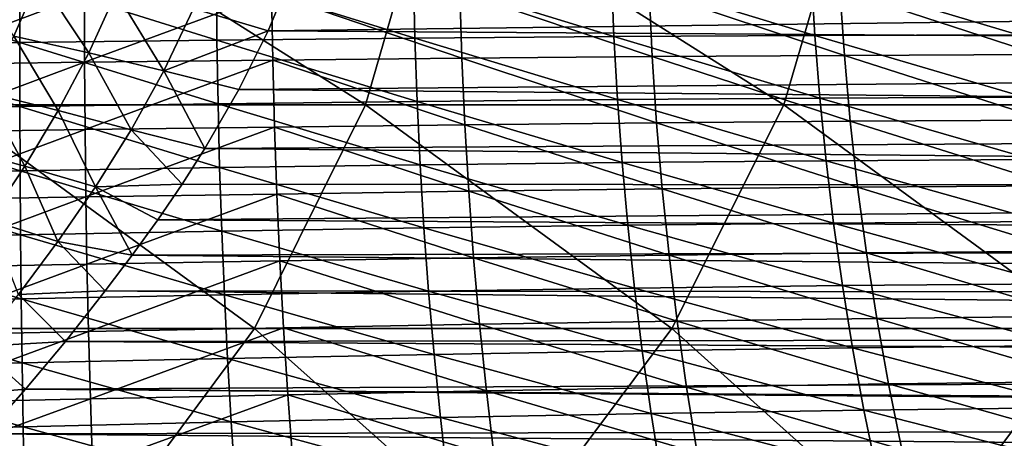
# Model space of a CAD drawing. Header units: metres. Extents: x -24 to 127, y -24 to 24.
# Tile 108 of 151: x 32 to 48, y -13 to -6. Entities that reach past the tile are written whole.
import ezdxf

# ---------------------------------------------------------------- set-up
doc = ezdxf.new("R2010")
doc.units = ezdxf.units.M
doc.layers.add('solid_12_381_051_XXX', color=7, linetype='CONTINUOUS')

msp = doc.modelspace()

# ---------------------------------------------------------------- linework, layer by layer
at = {"layer": 'solid_12_381_051_XXX'}
for points in [[(30.980946, -7.25566, 116.308929), (37.767845, -7.255768, 116.360771), (32.02459, -3.619736, 116.441223)], [(37.767845, -7.255768, 116.360771), (38.820515, -3.61979, 116.491768), (32.02459, -3.619736, 116.441223)], [(37.767845, -7.255768, 116.360771), (44.564224, -7.255837, 116.406494), (38.820515, -3.61979, 116.491768)], [(44.564224, -7.255837, 116.406494), (45.628162, -3.619824, 116.529434), (38.820515, -3.61979, 116.491768)], [(44.564224, -7.255837, 116.406494), (51.365871, -7.255867, 116.437508), (45.628162, -3.619824, 116.529434)], [(51.365871, -7.255867, 116.437508), (52.441444, -3.619838, 116.543633), (45.628162, -3.619824, 116.529434)], [(32.466423, -5.192183, 96.725197), (32.054539, -6.13898, 96.959526), (31.229462, -4.983266, 96.422997)], [(36.576748, -5.110821, 96.922722), (36.185432, -6.052797, 97.147064), (34.973141, -5.690812, 97.046638)], [(98.54203, -5.263302, 96.955902), (36.185432, -6.052797, 97.147064), (36.576748, -5.110821, 96.922722)], [(41.765156, -5.124235, 146.245361), (45.06892, -6.12875, 146.171799), (45.009865, -5.110411, 146.201904)], [(45.009865, -5.110411, 146.201904), (48.369438, -6.117942, 146.119583), (48.28693, -5.103095, 146.148163)], [(45.009865, -5.110411, 146.201904), (45.06892, -6.12875, 146.171799), (48.369438, -6.117942, 146.119583)], [(28.976158, -5.238237, 146.322891), (28.961277, -6.285246, 146.288849), (32.154694, -6.243834, 146.283707)], [(28.976158, -5.238237, 146.322891), (32.154694, -6.243834, 146.283707), (32.157856, -5.203629, 146.317551)], [(33.271969, -6.407417, 97.175667), (32.054539, -6.13898, 96.959526), (32.466423, -5.192183, 96.725197)], [(32.157856, -5.203629, 146.317551), (32.154694, -6.243834, 146.283707), (35.354912, -6.205639, 146.269669)], [(32.157856, -5.203629, 146.317551), (35.354912, -6.205639, 146.269669), (35.345619, -5.171936, 146.302979)], [(33.717178, -5.430658, 96.925499), (33.271969, -6.407417, 97.175667), (32.466423, -5.192183, 96.725197)], [(35.345619, -5.171936, 146.302979), (38.56918, -6.172874, 146.246475), (38.545902, -5.145077, 146.278992)], [(35.345619, -5.171936, 146.302979), (35.354912, -6.205639, 146.269669), (38.56918, -6.172874, 146.246475)], [(98.54203, -5.263302, 96.955902), (99.145149, -6.474632, 97.264847), (36.185432, -6.052797, 97.147064)], [(38.545902, -5.145077, 146.278992), (41.804752, -6.146869, 146.213943), (41.765156, -5.124235, 146.245361)], [(38.545902, -5.145077, 146.278992), (38.56918, -6.172874, 146.246475), (41.804752, -6.146869, 146.213943)], [(41.765156, -5.124235, 146.245361), (41.804752, -6.146869, 146.213943), (45.06892, -6.12875, 146.171799)], [(34.493847, -6.700221, 97.317551), (33.271969, -6.407417, 97.175667), (33.717178, -5.430658, 96.925499)], [(34.973141, -5.690812, 97.046638), (34.493847, -6.700221, 97.317551), (33.717178, -5.430658, 96.925499)], [(39.299702, -5.414926, 140.908371), (39.332405, -6.49635, 140.944229), (36.243519, -5.441283, 140.883408)], [(42.375092, -5.394078, 140.942032), (42.425964, -6.470168, 140.976685), (39.299702, -5.414926, 140.908371)], [(42.425964, -6.470168, 140.976685), (39.332405, -6.49635, 140.944229), (39.299702, -5.414926, 140.908371)], [(45.475533, -5.379902, 140.984634), (45.547512, -6.451449, 141.017853), (42.375092, -5.394078, 140.942032)], [(45.547512, -6.451449, 141.017853), (42.425964, -6.470168, 140.976685), (42.375092, -5.394078, 140.942032)], [(48.607254, -5.371687, 141.036591), (48.704018, -6.439397, 141.068176), (45.475533, -5.379902, 140.984634)], [(48.704018, -6.439397, 141.068176), (45.547512, -6.451449, 141.017853), (45.475533, -5.379902, 140.984634)], [(33.200787, -5.470242, 140.866913), (30.154688, -6.602947, 140.89653), (30.165775, -5.502978, 140.858795)], [(33.200787, -5.470242, 140.866913), (33.203171, -6.563692, 140.904327), (30.154688, -6.602947, 140.89653)], [(36.243519, -5.441283, 140.883408), (33.203171, -6.563692, 140.904327), (33.200787, -5.470242, 140.866913)], [(36.243519, -5.441283, 140.883408), (36.260284, -6.528659, 140.920197), (33.203171, -6.563692, 140.904327)], [(39.332405, -6.49635, 140.944229), (36.260284, -6.528659, 140.920197), (36.243519, -5.441283, 140.883408)], [(36.185432, -6.052797, 97.147064), (34.493847, -6.700221, 97.317551), (34.973141, -5.690812, 97.046638)], [(36.185432, -6.052797, 97.147064), (35.712543, -7.005582, 97.420578), (34.493847, -6.700221, 97.317551)], [(99.145149, -6.474632, 97.264847), (35.712543, -7.005582, 97.420578), (36.185432, -6.052797, 97.147064)], [(32.773361, -7.345037, 97.461319), (31.591379, -7.053586, 97.229126), (32.054539, -6.13898, 96.959526)], [(33.271969, -6.407417, 97.175667), (32.773361, -7.345037, 97.461319), (32.054539, -6.13898, 96.959526)], [(32.154694, -6.243834, 146.283707), (35.372589, -7.239113, 146.23024), (35.354912, -6.205639, 146.269669)], [(35.354912, -6.205639, 146.269669), (38.605633, -7.200265, 146.207977), (38.56918, -6.172874, 146.246475)], [(35.354912, -6.205639, 146.269669), (35.372589, -7.239113, 146.23024), (38.605633, -7.200265, 146.207977)], [(38.56918, -6.172874, 146.246475), (41.861816, -7.168766, 146.176682), (41.804752, -6.146869, 146.213943)], [(38.56918, -6.172874, 146.246475), (38.605633, -7.200265, 146.207977), (41.861816, -7.168766, 146.176682)], [(41.804752, -6.146869, 146.213943), (45.149075, -7.145841, 146.136063), (45.06892, -6.12875, 146.171799)], [(41.804752, -6.146869, 146.213943), (41.861816, -7.168766, 146.176682), (45.149075, -7.145841, 146.136063)], [(45.06892, -6.12875, 146.171799), (48.475838, -7.130866, 146.085617), (48.369438, -6.117942, 146.119583)], [(45.06892, -6.12875, 146.171799), (45.149075, -7.145841, 146.136063), (48.475838, -7.130866, 146.085617)], [(28.961277, -6.285246, 146.288849), (28.944391, -7.332043, 146.248627), (32.154804, -7.283866, 146.243698)], [(28.961277, -6.285246, 146.288849), (32.154804, -7.283866, 146.243698), (32.154694, -6.243834, 146.283707)], [(32.154694, -6.243834, 146.283707), (32.154804, -7.283866, 146.243698), (35.372589, -7.239113, 146.23024)], [(33.959068, -7.662817, 97.624329), (32.773361, -7.345037, 97.461319), (33.271969, -6.407417, 97.175667)], [(36.260284, -6.528659, 140.920197), (33.211067, -7.656942, 140.948563), (33.203171, -6.563692, 140.904327)], [(36.260284, -6.528659, 140.920197), (36.287899, -7.615741, 140.963745), (33.211067, -7.656942, 140.948563)], [(34.493847, -6.700221, 97.317551), (33.959068, -7.662817, 97.624329), (33.271969, -6.407417, 97.175667)], [(99.145149, -6.474632, 97.264847), (99.860962, -7.585667, 97.608543), (35.712543, -7.005582, 97.420578)], [(39.332405, -6.49635, 140.944229), (39.380898, -7.577254, 140.98671), (36.260284, -6.528659, 140.920197)], [(39.380898, -7.577254, 140.98671), (36.287899, -7.615741, 140.963745), (36.260284, -6.528659, 140.920197)], [(42.425964, -6.470168, 140.976685), (42.497028, -7.545351, 141.017792), (39.332405, -6.49635, 140.944229)], [(42.497028, -7.545351, 141.017792), (39.380898, -7.577254, 140.98671), (39.332405, -6.49635, 140.944229)], [(45.547512, -6.451449, 141.017853), (45.643383, -7.521518, 141.057281), (42.425964, -6.470168, 140.976685)], [(45.643383, -7.521518, 141.057281), (42.497028, -7.545351, 141.017792), (42.425964, -6.470168, 140.976685)], [(48.704018, -6.439397, 141.068176), (48.827507, -7.504898, 141.105698), (45.547512, -6.451449, 141.017853)], [(48.827507, -7.504898, 141.105698), (45.643383, -7.521518, 141.057281), (45.547512, -6.451449, 141.017853)], [(33.203171, -6.563692, 140.904327), (30.143578, -7.702706, 140.941116), (30.154688, -6.602947, 140.89653)], [(33.203171, -6.563692, 140.904327), (33.211067, -7.656942, 140.948563), (30.143578, -7.702706, 140.941116)], [(35.159813, -7.964255, 97.739021), (33.959068, -7.662817, 97.624329), (34.493847, -6.700221, 97.317551)], [(35.712543, -7.005582, 97.420578), (35.159813, -7.964255, 97.739021), (34.493847, -6.700221, 97.317551)], [(99.860962, -7.585667, 97.608543), (35.159813, -7.964255, 97.739021), (35.712543, -7.005582, 97.420578)], [(32.231476, -8.24827, 97.780128), (31.085812, -7.939912, 97.53244), (31.591379, -7.053586, 97.229126)], [(32.773361, -7.345037, 97.461319), (32.231476, -8.24827, 97.780128), (31.591379, -7.053586, 97.229126)], [(38.605633, -7.200265, 146.207977), (41.936344, -8.189924, 146.13356), (41.861816, -7.168766, 146.176682)], [(41.861816, -7.168766, 146.176682), (45.250324, -8.161683, 146.094681), (45.149075, -7.145841, 146.136063)], [(41.861816, -7.168766, 146.176682), (41.936344, -8.189924, 146.13356), (45.250324, -8.161683, 146.094681)], [(45.149075, -7.145841, 146.136063), (48.606136, -8.141867, 146.04628), (48.475838, -7.130866, 146.085617)], [(45.149075, -7.145841, 146.136063), (45.250324, -8.161683, 146.094681), (48.606136, -8.141867, 146.04628)], [(28.944391, -7.332043, 146.248627), (28.925501, -8.378626, 146.202209), (32.158188, -8.323724, 146.19751)], [(28.944391, -7.332043, 146.248627), (32.158188, -8.323724, 146.19751), (32.154804, -7.283866, 146.243698)], [(29.191807, -10.888423, 116.104614), (35.96629, -10.888598, 116.152809), (30.980946, -7.25566, 116.308929)], [(35.96629, -10.888598, 116.152809), (37.767845, -7.255768, 116.360771), (30.980946, -7.25566, 116.308929)], [(32.154804, -7.283866, 146.243698), (35.398655, -8.272359, 146.184708), (35.372589, -7.239113, 146.23024)], [(32.154804, -7.283866, 146.243698), (32.158188, -8.323724, 146.19751), (35.398655, -8.272359, 146.184708)], [(33.380219, -8.584254, 97.963661), (32.231476, -8.24827, 97.780128), (32.773361, -7.345037, 97.461319)], [(33.959068, -7.662817, 97.624329), (33.380219, -8.584254, 97.963661), (32.773361, -7.345037, 97.461319)], [(35.372589, -7.239113, 146.23024), (38.655258, -8.227249, 146.163467), (38.605633, -7.200265, 146.207977)], [(35.372589, -7.239113, 146.23024), (35.398655, -8.272359, 146.184708), (38.655258, -8.227249, 146.163467)], [(35.96629, -10.888598, 116.152809), (42.746464, -10.888716, 116.19838), (37.767845, -7.255768, 116.360771)], [(42.746464, -10.888716, 116.19838), (44.564224, -7.255837, 116.406494), (37.767845, -7.255768, 116.360771)], [(38.605633, -7.200265, 146.207977), (38.655258, -8.227249, 146.163467), (41.936344, -8.189924, 146.13356)], [(42.746464, -10.888716, 116.19838), (49.530346, -10.888775, 116.235687), (44.564224, -7.255837, 116.406494)], [(49.530346, -10.888775, 116.235687), (51.365871, -7.255867, 116.437508), (44.564224, -7.255837, 116.406494)], [(48.827507, -7.504898, 141.105698), (48.977715, -8.56819, 141.149139), (45.643383, -7.521518, 141.057281)], [(33.211067, -7.656942, 140.948563), (30.132444, -8.802256, 140.992554), (30.143578, -7.702706, 140.941116)], [(33.211067, -7.656942, 140.948563), (33.224487, -8.749993, 140.999634), (30.132444, -8.802256, 140.992554)], [(36.287899, -7.615741, 140.963745), (33.224487, -8.749993, 140.999634), (33.211067, -7.656942, 140.948563)], [(36.287899, -7.615741, 140.963745), (36.326359, -8.70253, 141.014038), (33.224487, -8.749993, 140.999634)], [(34.789539, -8.54209, 97.959412), (33.380219, -8.584254, 97.963661), (33.959068, -7.662817, 97.624329)], [(35.159813, -7.964255, 97.739021), (34.789539, -8.54209, 97.959412), (33.959068, -7.662817, 97.624329)], [(99.860962, -7.585667, 97.608543), (100.676331, -8.588419, 97.979767), (35.159813, -7.964255, 97.739021)], [(39.380898, -7.577254, 140.98671), (39.445175, -8.657638, 141.035828), (36.287899, -7.615741, 140.963745)], [(39.445175, -8.657638, 141.035828), (36.326359, -8.70253, 141.014038), (36.287899, -7.615741, 140.963745)], [(42.497028, -7.545351, 141.017792), (42.58828, -8.619625, 141.065353), (39.380898, -7.577254, 140.98671)], [(42.58828, -8.619625, 141.065353), (39.445175, -8.657638, 141.035828), (39.380898, -7.577254, 140.98671)], [(45.643383, -7.521518, 141.057281), (45.763145, -8.590109, 141.102951), (42.497028, -7.545351, 141.017792)], [(45.763145, -8.590109, 141.102951), (42.58828, -8.619625, 141.065353), (42.497028, -7.545351, 141.017792)], [(48.977715, -8.56819, 141.149139), (45.763145, -8.590109, 141.102951), (45.643383, -7.521518, 141.057281)], [(32.231476, -8.24827, 97.780128), (31.655466, -9.123312, 98.130524), (31.085812, -7.939912, 97.53244)], [(100.676331, -8.588419, 97.979767), (34.789539, -8.54209, 97.959412), (35.159813, -7.964255, 97.739021)], [(45.250324, -8.161683, 146.094681), (48.760326, -9.150943, 146.001587), (48.606136, -8.141867, 146.04628)], [(32.767532, -9.471992, 98.333252), (31.655466, -9.123312, 98.130524), (32.231476, -8.24827, 97.780128)], [(32.158188, -8.323724, 146.19751), (35.433105, -9.305377, 146.133072), (35.398655, -8.272359, 146.184708)], [(33.380219, -8.584254, 97.963661), (32.767532, -9.471992, 98.333252), (32.231476, -8.24827, 97.780128)], [(35.398655, -8.272359, 146.184708), (38.718056, -9.253827, 146.112976), (38.655258, -8.227249, 146.163467)], [(35.398655, -8.272359, 146.184708), (35.433105, -9.305377, 146.133072), (38.718056, -9.253827, 146.112976)], [(38.655258, -8.227249, 146.163467), (42.028339, -9.210346, 146.084595), (41.936344, -8.189924, 146.13356)], [(38.655258, -8.227249, 146.163467), (38.718056, -9.253827, 146.112976), (42.028339, -9.210346, 146.084595)], [(41.936344, -8.189924, 146.13356), (45.372673, -9.176278, 146.047653), (45.250324, -8.161683, 146.094681)], [(41.936344, -8.189924, 146.13356), (42.028339, -9.210346, 146.084595), (45.372673, -9.176278, 146.047653)], [(45.250324, -8.161683, 146.094681), (45.372673, -9.176278, 146.047653), (48.760326, -9.150943, 146.001587)], [(28.925501, -8.378626, 146.202209), (28.904604, -9.424997, 146.149597), (32.164841, -9.363409, 146.145172)], [(28.925501, -8.378626, 146.202209), (32.164841, -9.363409, 146.145172), (32.158188, -8.323724, 146.19751)], [(32.158188, -8.323724, 146.19751), (32.164841, -9.363409, 146.145172), (35.433105, -9.305377, 146.133072)], [(33.977634, -9.697225, 98.44442), (32.767532, -9.471992, 98.333252), (33.380219, -8.584254, 97.963661)], [(34.789539, -8.54209, 97.959412), (34.394928, -9.119575, 98.19339), (33.380219, -8.584254, 97.963661)], [(34.394928, -9.119575, 98.19339), (33.977634, -9.697225, 98.44442), (33.380219, -8.584254, 97.963661)], [(100.676331, -8.588419, 97.979767), (34.394928, -9.119575, 98.19339), (34.789539, -8.54209, 97.959412)], [(100.676331, -8.588419, 97.979767), (101.637825, -9.521752, 98.363396), (34.394928, -9.119575, 98.19339)], [(42.58828, -8.619625, 141.065353), (42.699722, -9.692991, 141.11937), (39.445175, -8.657638, 141.035828)], [(45.763145, -8.590109, 141.102951), (45.906799, -9.657223, 141.154831), (42.58828, -8.619625, 141.065353)], [(45.906799, -9.657223, 141.154831), (42.699722, -9.692991, 141.11937), (42.58828, -8.619625, 141.065353)], [(48.977715, -8.56819, 141.149139), (49.154648, -9.629272, 141.198502), (45.763145, -8.590109, 141.102951)], [(49.154648, -9.629272, 141.198502), (45.906799, -9.657223, 141.154831), (45.763145, -8.590109, 141.102951)], [(33.224487, -8.749993, 140.999634), (30.12129, -9.901597, 141.050873), (30.132444, -8.802256, 140.992554)], [(33.224487, -8.749993, 140.999634), (33.243423, -9.842845, 141.057526), (30.12129, -9.901597, 141.050873)], [(36.326359, -8.70253, 141.014038), (33.243423, -9.842845, 141.057526), (33.224487, -8.749993, 140.999634)], [(36.326359, -8.70253, 141.014038), (36.375664, -9.789024, 141.071091), (33.243423, -9.842845, 141.057526)], [(39.445175, -8.657638, 141.035828), (39.525246, -9.737501, 141.091553), (36.326359, -8.70253, 141.014038)], [(39.525246, -9.737501, 141.091553), (36.375664, -9.789024, 141.071091), (36.326359, -8.70253, 141.014038)], [(42.699722, -9.692991, 141.11937), (39.525246, -9.737501, 141.091553), (39.445175, -8.657638, 141.035828)], [(32.767532, -9.471992, 98.333252), (32.129776, -10.334942, 98.731926), (31.655466, -9.123312, 98.130524)], [(101.637825, -9.521752, 98.363396), (33.977634, -9.697225, 98.44442), (34.394928, -9.119575, 98.19339)], [(35.433105, -9.305377, 146.133072), (38.794025, -10.279999, 146.056473), (38.718056, -9.253827, 146.112976)], [(38.718056, -9.253827, 146.112976), (42.137798, -10.230029, 146.029785), (42.028339, -9.210346, 146.084595)], [(38.718056, -9.253827, 146.112976), (38.794025, -10.279999, 146.056473), (42.137798, -10.230029, 146.029785)], [(42.028339, -9.210346, 146.084595), (45.516121, -10.189625, 145.994995), (45.372673, -9.176278, 146.047653)], [(42.028339, -9.210346, 146.084595), (42.137798, -10.230029, 146.029785), (45.516121, -10.189625, 145.994995)], [(45.372673, -9.176278, 146.047653), (48.938412, -10.158095, 145.951508), (48.760326, -9.150943, 146.001587)], [(45.372673, -9.176278, 146.047653), (45.516121, -10.189625, 145.994995), (48.938412, -10.158095, 145.951508)], [(28.904604, -9.424997, 146.149597), (28.881701, -10.471155, 146.09079), (32.174763, -10.402921, 146.086655)], [(28.904604, -9.424997, 146.149597), (32.174763, -10.402921, 146.086655), (32.164841, -9.363409, 146.145172)], [(32.164841, -9.363409, 146.145172), (35.475945, -10.338167, 146.075333), (35.433105, -9.305377, 146.133072)], [(32.164841, -9.363409, 146.145172), (32.174763, -10.402921, 146.086655), (35.475945, -10.338167, 146.075333)], [(35.433105, -9.305377, 146.133072), (35.475945, -10.338167, 146.075333), (38.794025, -10.279999, 146.056473)], [(33.539074, -10.277116, 98.711868), (32.129776, -10.334942, 98.731926), (32.767532, -9.471992, 98.333252)], [(33.977634, -9.697225, 98.44442), (33.539074, -10.277116, 98.711868), (32.767532, -9.471992, 98.333252)], [(101.637825, -9.521752, 98.363396), (102.721344, -10.344512, 98.745651), (33.977634, -9.697225, 98.44442)], [(102.721344, -10.344512, 98.745651), (33.539074, -10.277116, 98.711868), (33.977634, -9.697225, 98.44442)], [(39.525246, -9.737501, 141.091553), (39.621105, -10.816845, 141.153915), (36.375664, -9.789024, 141.071091)], [(42.699722, -9.692991, 141.11937), (42.831356, -10.765449, 141.179825), (39.525246, -9.737501, 141.091553)], [(42.831356, -10.765449, 141.179825), (39.621105, -10.816845, 141.153915), (39.525246, -9.737501, 141.091553)], [(45.906799, -9.657223, 141.154831), (46.074345, -10.722858, 141.212921), (42.699722, -9.692991, 141.11937)], [(46.074345, -10.722858, 141.212921), (42.831356, -10.765449, 141.179825), (42.699722, -9.692991, 141.11937)], [(49.154648, -9.629272, 141.198502), (49.358307, -10.688146, 141.253784), (45.906799, -9.657223, 141.154831)], [(49.358307, -10.688146, 141.253784), (46.074345, -10.722858, 141.212921), (45.906799, -9.657223, 141.154831)], [(33.243423, -9.842845, 141.057526), (30.110115, -11.00073, 141.116043), (30.12129, -9.901597, 141.050873)], [(33.243423, -9.842845, 141.057526), (33.267883, -10.935497, 141.122238), (30.110115, -11.00073, 141.116043)], [(36.375664, -9.789024, 141.071091), (33.267883, -10.935497, 141.122238), (33.243423, -9.842845, 141.057526)], [(36.375664, -9.789024, 141.071091), (36.435818, -10.875226, 141.134888), (33.267883, -10.935497, 141.122238)], [(39.621105, -10.816845, 141.153915), (36.435818, -10.875226, 141.134888), (36.375664, -9.789024, 141.071091)], [(38.794025, -10.279999, 146.056473), (42.264721, -11.248976, 145.969131), (42.137798, -10.230029, 146.029785)], [(42.137798, -10.230029, 146.029785), (45.680668, -11.201724, 145.936691), (45.516121, -10.189625, 145.994995)], [(42.137798, -10.230029, 146.029785), (42.264721, -11.248976, 145.969131), (45.680668, -11.201724, 145.936691)], [(45.516121, -10.189625, 145.994995), (49.140396, -11.163324, 145.896057), (48.938412, -10.158095, 145.951508)], [(45.516121, -10.189625, 145.994995), (45.680668, -11.201724, 145.936691), (49.140396, -11.163324, 145.896057)], [(32.891674, -11.095978, 99.120735), (31.471849, -11.178699, 99.157341), (32.129776, -10.334942, 98.731926)], [(33.539074, -10.277116, 98.711868), (32.891674, -11.095978, 99.120735), (32.129776, -10.334942, 98.731926)], [(32.174763, -10.402921, 146.086655), (35.527168, -11.370728, 146.01149), (35.475945, -10.338167, 146.075333)], [(103.846588, -11, 99.068878), (32.891674, -11.095978, 99.120735), (33.539074, -10.277116, 98.711868)], [(102.721344, -10.344512, 98.745651), (103.846588, -11, 99.068878), (33.539074, -10.277116, 98.711868)], [(35.475945, -10.338167, 146.075333), (38.883167, -11.305765, 145.993973), (38.794025, -10.279999, 146.056473)], [(35.475945, -10.338167, 146.075333), (35.527168, -11.370728, 146.01149), (38.883167, -11.305765, 145.993973)], [(38.794025, -10.279999, 146.056473), (38.883167, -11.305765, 145.993973), (42.264721, -11.248976, 145.969131)], [(28.881701, -10.471155, 146.09079), (28.856792, -11.5171, 146.025803), (32.187958, -11.442258, 146.021988)], [(28.881701, -10.471155, 146.09079), (32.187958, -11.442258, 146.021988), (32.174763, -10.402921, 146.086655)], [(32.174763, -10.402921, 146.086655), (32.187958, -11.442258, 146.021988), (35.527168, -11.370728, 146.01149)], [(49.358307, -10.688146, 141.253784), (49.588688, -11.74481, 141.315002), (46.074345, -10.722858, 141.212921)], [(36.435818, -10.875226, 141.134888), (33.297855, -12.02795, 141.193787), (33.267883, -10.935497, 141.122238)], [(36.435818, -10.875226, 141.134888), (36.506817, -11.961134, 141.205429), (33.297855, -12.02795, 141.193787)], [(39.621105, -10.816845, 141.153915), (39.732754, -11.895668, 141.222916), (36.435818, -10.875226, 141.134888)], [(39.732754, -11.895668, 141.222916), (36.506817, -11.961134, 141.205429), (36.435818, -10.875226, 141.134888)], [(42.831356, -10.765449, 141.179825), (42.983181, -11.836998, 141.246735), (39.621105, -10.816845, 141.153915)], [(42.983181, -11.836998, 141.246735), (39.732754, -11.895668, 141.222916), (39.621105, -10.816845, 141.153915)], [(46.074345, -10.722858, 141.212921), (46.265781, -11.787016, 141.277252), (42.831356, -10.765449, 141.179825)], [(46.265781, -11.787016, 141.277252), (42.983181, -11.836998, 141.246735), (42.831356, -10.765449, 141.179825)], [(49.588688, -11.74481, 141.315002), (46.265781, -11.787016, 141.277252), (46.074345, -10.722858, 141.212921)], [(26.520462, -14.518016, 115.851387), (33.277878, -14.518281, 115.889816), (29.191807, -10.888423, 116.104614)], [(33.277878, -14.518281, 115.889816), (35.96629, -10.888598, 116.152809), (29.191807, -10.888423, 116.104614)], [(33.267883, -10.935497, 141.122238), (30.098919, -12.099652, 141.18808), (30.110115, -11.00073, 141.116043)], [(33.267883, -10.935497, 141.122238), (33.297855, -12.02795, 141.193787), (30.098919, -12.099652, 141.18808)], [(103.846588, -11, 99.068878), (105.003242, -11.505983, 99.337685), (32.891674, -11.095978, 99.120735)], [(33.277878, -14.518281, 115.889816), (40.034679, -14.518467, 115.925751), (35.96629, -10.888598, 116.152809)], [(40.034679, -14.518467, 115.925751), (42.746464, -10.888716, 116.19838), (35.96629, -10.888598, 116.152809)], [(40.034679, -14.518467, 115.925751), (46.791599, -14.518576, 115.95874), (42.746464, -10.888716, 116.19838)], [(46.791599, -14.518576, 115.95874), (49.530346, -10.888775, 116.235687), (42.746464, -10.888716, 116.19838)], [(46.791599, -14.518576, 115.95874), (53.548622, -14.518605, 115.970917), (49.530346, -10.888775, 116.235687)], [(32.245235, -11.869204, 99.535179), (30.790569, -11.997277, 99.601257), (31.471849, -11.178699, 99.157341)], [(32.891674, -11.095978, 99.120735), (32.245235, -11.869204, 99.535179), (31.471849, -11.178699, 99.157341)], [(105.003242, -11.505983, 99.337685), (32.245235, -11.869204, 99.535179), (32.891674, -11.095978, 99.120735)], [(45.680668, -11.201724, 145.936691), (49.366272, -12.166629, 145.835236), (49.140396, -11.163324, 145.896057)], [(35.527168, -11.370728, 146.01149), (38.985481, -12.331124, 145.925461), (38.883167, -11.305765, 145.993973)], [(38.883167, -11.305765, 145.993973), (42.409111, -12.267184, 145.902634), (42.264721, -11.248976, 145.969131)], [(38.883167, -11.305765, 145.993973), (38.985481, -12.331124, 145.925461), (42.409111, -12.267184, 145.902634)], [(42.264721, -11.248976, 145.969131), (45.86631, -12.212575, 145.872742), (45.680668, -11.201724, 145.936691)], [(42.264721, -11.248976, 145.969131), (42.409111, -12.267184, 145.902634), (45.86631, -12.212575, 145.872742)], [(45.680668, -11.201724, 145.936691), (45.86631, -12.212575, 145.872742), (49.366272, -12.166629, 145.835236)], [(28.856792, -11.5171, 146.025803), (28.82988, -12.562834, 145.95462), (32.204426, -12.481422, 145.951141)], [(28.856792, -11.5171, 146.025803), (32.204426, -12.481422, 145.951141), (32.187958, -11.442258, 146.021988)], [(32.187958, -11.442258, 146.021988), (35.586781, -12.403062, 145.941544), (35.527168, -11.370728, 146.01149)], [(32.187958, -11.442258, 146.021988), (32.204426, -12.481422, 145.951141), (35.586781, -12.403062, 145.941544)], [(105.003242, -11.505983, 99.337685), (105.002365, -12.366813, 99.818565), (32.245235, -11.869204, 99.535179)], [(35.527168, -11.370728, 146.01149), (35.586781, -12.403062, 145.941544), (38.985481, -12.331124, 145.925461)], [(42.983181, -11.836998, 141.246735), (43.155197, -12.90764, 141.320099), (39.732754, -11.895668, 141.222916)], [(46.265781, -11.787016, 141.277252), (46.48111, -12.849696, 141.347794), (42.983181, -11.836998, 141.246735)], [(46.48111, -12.849696, 141.347794), (43.155197, -12.90764, 141.320099), (42.983181, -11.836998, 141.246735)], [(49.588688, -11.74481, 141.315002), (49.845791, -12.799266, 141.382156), (46.265781, -11.787016, 141.277252)], [(49.845791, -12.799266, 141.382156), (46.48111, -12.849696, 141.347794), (46.265781, -11.787016, 141.277252)], [(32.245235, -11.869204, 99.535179), (31.598833, -12.595085, 99.950409), (30.790569, -11.997277, 99.601257)], [(105.002266, -12.463351, 99.874474), (31.598833, -12.595085, 99.950409), (32.245235, -11.869204, 99.535179)], [(105.002365, -12.366813, 99.818565), (105.002266, -12.463351, 99.874474), (32.245235, -11.869204, 99.535179)], [(36.506817, -11.961134, 141.205429), (33.333351, -13.120203, 141.272156), (33.297855, -12.02795, 141.193787)], [(36.506817, -11.961134, 141.205429), (36.588661, -13.046748, 141.28273), (33.333351, -13.120203, 141.272156)], [(39.732754, -11.895668, 141.222916), (39.860191, -12.973971, 141.298523), (36.506817, -11.961134, 141.205429)], [(39.860191, -12.973971, 141.298523), (36.588661, -13.046748, 141.28273), (36.506817, -11.961134, 141.205429)], [(43.155197, -12.90764, 141.320099), (39.860191, -12.973971, 141.298523), (39.732754, -11.895668, 141.222916)], [(33.297855, -12.02795, 141.193787), (30.0877, -13.198366, 141.266968), (30.098919, -12.099652, 141.18808)], [(33.297855, -12.02795, 141.193787), (33.333351, -13.120203, 141.272156), (30.0877, -13.198366, 141.266968)], [(38.985481, -12.331124, 145.925461), (42.570969, -13.284655, 145.830276), (42.409111, -12.267184, 145.902634)], [(42.409111, -12.267184, 145.902634), (46.073051, -13.222178, 145.803146), (45.86631, -12.212575, 145.872742)], [(42.409111, -12.267184, 145.902634), (42.570969, -13.284655, 145.830276), (46.073051, -13.222178, 145.803146)], [(45.86631, -12.212575, 145.872742), (49.616039, -13.168011, 145.769043), (49.366272, -12.166629, 145.835236)], [(45.86631, -12.212575, 145.872742), (46.073051, -13.222178, 145.803146), (49.616039, -13.168011, 145.769043)], [(105.002266, -12.463351, 99.874474), (105.001518, -13.200696, 100.315857), (31.598833, -12.595085, 99.950409)], [(32.204426, -12.481422, 145.951141), (35.654778, -13.435166, 145.865494), (35.586781, -12.403062, 145.941544)], [(35.586781, -12.403062, 145.941544), (39.100971, -13.356077, 145.850967), (38.985481, -12.331124, 145.925461)], [(35.586781, -12.403062, 145.941544), (35.654778, -13.435166, 145.865494), (39.100971, -13.356077, 145.850967)], [(38.985481, -12.331124, 145.925461), (39.100971, -13.356077, 145.850967), (42.570969, -13.284655, 145.830276)], [(28.82988, -12.562834, 145.95462), (28.800961, -13.608354, 145.877243), (32.224163, -13.520413, 145.87413)], [(28.82988, -12.562834, 145.95462), (32.224163, -13.520413, 145.87413), (32.204426, -12.481422, 145.951141)], [(105.001518, -13.200696, 100.315857), (30.951366, -13.270567, 100.359024), (31.598833, -12.595085, 99.950409)], [(32.204426, -12.481422, 145.951141), (32.224163, -13.520413, 145.87413), (35.654778, -13.435166, 145.865494)]]:
    msp.add_3dface(points, dxfattribs=at)

doc.saveas('drawing.dxf')
